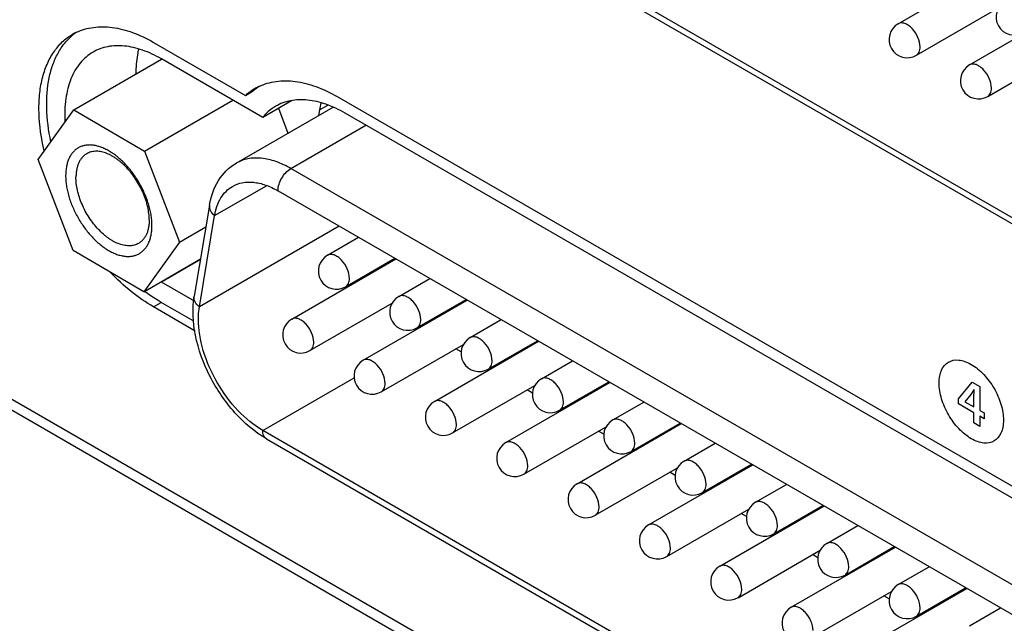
# Model space of a CAD drawing. Header units: inches. Extents: x 0 to 34, y 0 to 22.
# Tile 33 of 71: x 21.357 to 21.978, y 15.018 to 15.399. Entities that reach past the tile are written whole.
import ezdxf

# ---------------------------------------------------------------- set-up
doc = ezdxf.new("R2010")
doc.units = ezdxf.units.IN
doc.header["$LTSCALE"] = 1.87
doc.header["$MEASUREMENT"] = 0
doc.layers.get('0').update_dxf_attribs({"linetype": 'CONTINUOUS'})
doc.layers.add('02___PRT_ALL_AXES', color=7, linetype='CONTINUOUS')
doc.layers.add('_LAYER_2_', color=7, linetype='CONTINUOUS')

msp = doc.modelspace()

# ---------------------------------------------------------------- linework, layer by layer
at = {"color": 7, "linetype": 'CONTINUOUS'}
for p, q in [((19.91505, 15.98244), (27.65472, 11.51366)), ((20.13542, 15.86233), (27.42461, 11.65364)), ((22.31957, 15.07975), (21.52003, 15.5414)), ((21.52241, 15.53614), (22.32195, 15.07449)), ((21.91105, 15.39651), (21.97676, 15.43444)), ((21.92254, 15.37662), (21.97427, 15.40649)), ((21.95604, 15.37053), (22.02174, 15.40847)), ((21.96752, 15.35065), (22.01925, 15.38052)), ((21.39137, 15.34229), (21.44657, 15.37417)), ((21.4359, 15.3162), (21.49154, 15.34832)), ((21.36881, 15.31098), (21.39137, 15.34229)), ((21.39137, 15.34229), (21.4359, 15.3162)), ((21.4937, 15.30858), (21.55477, 15.34385)), ((21.52025, 15.34319), (21.52629, 15.3274)), ((21.52815, 15.30517), (21.57547, 15.33249)), ((21.39078, 15.25357), (21.36881, 15.31098)), ((21.4359, 15.3162), (21.45787, 15.25878)), ((22.32769, 14.84352), (21.52815, 15.30517)), ((21.48005, 15.27546), (21.51274, 15.29433)), ((21.52003, 15.29111), (22.31957, 14.82946)), ((21.47684, 15.28204), (21.46722, 15.22459)), ((21.47042, 15.21801), (21.48005, 15.27546)), ((21.45787, 15.25878), (21.47456, 15.26842)), ((21.55853, 15.26888), (21.47042, 15.21801)), ((21.55119, 15.25049), (21.57078, 15.2618)), ((21.45787, 15.25878), (21.43532, 15.22747)), ((21.43532, 15.22747), (21.39078, 15.25357)), ((21.43532, 15.22747), (21.47117, 15.24817)), ((21.5287, 15.21023), (21.5944, 15.24816)), ((21.56267, 15.23061), (21.59374, 15.24855)), ((21.59617, 15.22452), (21.61576, 15.23583)), ((21.54018, 15.19034), (21.59196, 15.22023)), ((21.57368, 15.18426), (21.63939, 15.22219)), ((21.60766, 15.20463), (21.63873, 15.22257)), ((21.64116, 15.19855), (21.66074, 15.20986)), ((21.58517, 15.16437), (21.63694, 15.19426)), ((21.61866, 15.15828), (21.68437, 15.19622)), ((21.65264, 15.17866), (21.68371, 15.1966)), ((21.63555, 15.18954), (21.63216, 15.1915)), ((21.68614, 15.17258), (21.70573, 15.18389)), ((21.65418, 15.17879), (21.65352, 15.17917)), ((21.51041, 15.1399), (21.56812, 15.17323)), ((21.63015, 15.13839), (21.68192, 15.16829)), ((21.66365, 15.13231), (21.72935, 15.17025)), ((21.69762, 15.15269), (21.72869, 15.17063)), ((21.68053, 15.16357), (21.67714, 15.16553)), ((21.73112, 15.1466), (21.75071, 15.15791)), ((21.69916, 15.15281), (21.6985, 15.15319)), ((21.70863, 15.10634), (21.77433, 15.14427)), ((21.74261, 15.12672), (21.77368, 15.14465)), ((22.32919, 14.66715), (21.51041, 15.1399)), ((21.67513, 15.11242), (21.72686, 15.14229)), ((21.72551, 15.1376), (21.72212, 15.13955)), ((21.51278, 15.13465), (22.33157, 14.66189)), ((21.7761, 15.12063), (21.79569, 15.13194)), ((21.74414, 15.12684), (21.74348, 15.12722)), ((21.75361, 15.08037), (21.81932, 15.1183)), ((21.78759, 15.10074), (21.81866, 15.11868)), ((21.72011, 15.08645), (21.77189, 15.11634)), ((21.7705, 15.11162), (21.76711, 15.11358)), ((21.82109, 15.09466), (21.84068, 15.10597)), ((21.78913, 15.10087), (21.78847, 15.10125)), ((21.7651, 15.06048), (21.81687, 15.09037)), ((21.7986, 15.05439), (21.8643, 15.09233)), ((21.81548, 15.08565), (21.81209, 15.08761)), ((21.83257, 15.07477), (21.86364, 15.09271)), ((21.83411, 15.0749), (21.83345, 15.07528)), ((21.86607, 15.06869), (21.88566, 15.08)), ((21.81008, 15.0345), (21.86185, 15.0644)), ((21.84358, 15.02842), (21.90928, 15.06636)), ((21.87755, 15.0488), (21.90862, 15.06674)), ((21.86046, 15.05968), (21.85707, 15.06164)), ((21.91105, 15.04271), (21.93064, 15.05402)), ((21.87909, 15.04892), (21.87843, 15.0493)), ((21.85506, 15.00853), (21.90684, 15.03842)), ((21.88856, 15.00245), (21.95427, 15.04038)), ((21.92254, 15.02283), (21.95361, 15.04076)), ((21.90545, 15.03371), (21.90206, 15.03566)), ((21.95604, 15.01674), (21.97563, 15.02805)), ((21.92407, 15.02295), (21.92341, 15.02333))]:
    msp.add_line(p, q, dxfattribs=at)
for centre, radius, start, end in [((21.98427, 15.40086), 0.01148, 120.00162, 300.00055), ((21.9168, 15.38656), 0.01148, 120.00162, 300.00055), ((21.96178, 15.36059), 0.01148, 120.00162, 300.00055), ((21.55693, 15.24055), 0.01148, 120.00162, 300.00055), ((21.66993, 15.27923), 0.09562, 203.03752, 203.43698), ((21.60191, 15.21458), 0.01148, 120.00162, 300.00055), ((21.53444, 15.20028), 0.01148, 120.00162, 300.00055), ((21.6469, 15.18861), 0.01148, 120.00162, 300.00055), ((21.57942, 15.17431), 0.01148, 120.00162, 300.00055), ((21.69188, 15.16263), 0.01148, 120.00162, 300.00055), ((21.62441, 15.14834), 0.01148, 120.00162, 300.00055), ((21.73686, 15.13666), 0.01148, 120.00162, 300.00055), ((21.66939, 15.12237), 0.01148, 120.00162, 300.00055), ((21.78185, 15.11069), 0.01148, 120.00162, 300.00055), ((21.71437, 15.09639), 0.01148, 120.00162, 300.00055), ((21.82683, 15.08471), 0.01148, 120.00162, 300.00055), ((21.75936, 15.07042), 0.01148, 120.00162, 300.00055), ((21.87181, 15.05874), 0.01148, 120.00162, 300.00055), ((21.80434, 15.04445), 0.01148, 120.00162, 300.00055), ((21.9168, 15.03277), 0.01148, 120.00162, 300.00055), ((21.84932, 15.01848), 0.01148, 120.00162, 300.00055)]:
    msp.add_arc(centre, radius, start, end, dxfattribs=at)
for points, knots in [([(21.92492, 15.38187), (21.92492, 15.38393), (21.92379, 15.38818), (21.92087, 15.39269), (21.91776, 15.39545), (21.91539, 15.39674), (21.91307, 15.39721), (21.91163, 15.39684), (21.91105, 15.39651)], [0, 0, 0, 0, 0.269884, 0.561311, 0.695453, 0.813138, 0.912854, 1, 1, 1, 1]), ([(21.92254, 15.37662), (21.92331, 15.37707), (21.92465, 15.37874), (21.92492, 15.38078), (21.92492, 15.38187)], [0, 0, 0, 0, 0.449173, 1, 1, 1, 1]), ([(21.9699, 15.3559), (21.9699, 15.35795), (21.96877, 15.36221), (21.96585, 15.36672), (21.96274, 15.36948), (21.96037, 15.37077), (21.95805, 15.37124), (21.95661, 15.37086), (21.95604, 15.37053)], [0, 0, 0, 0, 0.269884, 0.561311, 0.695453, 0.813138, 0.912854, 1, 1, 1, 1]), ([(21.96752, 15.35065), (21.96829, 15.35109), (21.96963, 15.35277), (21.9699, 15.35481), (21.9699, 15.3559)], [0, 0, 0, 0, 0.449173, 1, 1, 1, 1]), ([(21.44056, 15.26893), (21.44057, 15.26998), (21.44049, 15.27212), (21.44011, 15.27539), (21.43948, 15.27875), (21.4386, 15.28217), (21.43747, 15.28561), (21.43612, 15.28904), (21.43454, 15.29244), (21.43277, 15.29576), (21.4308, 15.29898), (21.42867, 15.30206), (21.4264, 15.30498), (21.424, 15.30771), (21.42149, 15.31022), (21.41891, 15.31249), (21.41628, 15.31449), (21.41361, 15.31621), (21.41094, 15.31763), (21.4083, 15.31874), (21.4061, 15.3194), (21.40438, 15.31975), (21.40273, 15.31999), (21.40072, 15.32008), (21.3984, 15.31985), (21.39658, 15.31937), (21.39521, 15.31881), (21.3939, 15.31816), (21.39238, 15.31712), (21.39076, 15.31557), (21.38936, 15.31372), (21.3882, 15.31159), (21.38729, 15.30921), (21.38662, 15.3066), (21.38622, 15.30378), (21.38612, 15.30184), (21.38612, 15.30084)], [0, 0, 0, 0, 0.032423, 0.066331, 0.10156, 0.137948, 0.175302, 0.213402, 0.252012, 0.290892, 0.32979, 0.368458, 0.406652, 0.444136, 0.480688, 0.516109, 0.550223, 0.582887, 0.614, 0.643506, 0.67141, 0.684786, 0.697794, 0.722783, 0.74662, 0.769618, 0.78093, 0.792181, 0.814689, 0.837591, 0.861276, 0.88607, 0.912215, 0.939874, 0.969142, 1, 1, 1, 1]), ([(21.39939, 15.31455), (21.39886, 15.31424), (21.39784, 15.31353), (21.39649, 15.31221), (21.39532, 15.31064), (21.39436, 15.30884), (21.3936, 15.30684), (21.39304, 15.30464), (21.39271, 15.30227), (21.39263, 15.30063), (21.39262, 15.2998)], [0, 0, 0, 0, 0.108234, 0.218471, 0.332539, 0.451943, 0.57781, 0.710922, 0.851698, 1, 1, 1, 1]), ([(21.43882, 15.27272), (21.43882, 15.27339), (21.43879, 15.27474), (21.43855, 15.27753), (21.43793, 15.28113), (21.43671, 15.28549), (21.43505, 15.28988), (21.43297, 15.29418), (21.43052, 15.29831), (21.42776, 15.30218), (21.42473, 15.30572), (21.42202, 15.30834), (21.41977, 15.3102), (21.41808, 15.31145), (21.41638, 15.31256), (21.41415, 15.31383), (21.41138, 15.31506), (21.40808, 15.31594), (21.4054, 15.31614), (21.40339, 15.31596), (21.40197, 15.31566), (21.40063, 15.3152), (21.39979, 15.31478), (21.39939, 15.31455)], [0, 0, 0, 0, 0.03055, 0.062195, 0.128377, 0.197843, 0.269746, 0.343093, 0.416834, 0.489898, 0.561249, 0.629924, 0.663005, 0.69512, 0.726196, 0.756177, 0.812683, 0.864635, 0.912441, 0.935095, 0.957105, 0.978667, 1, 1, 1, 1]), ([(21.52815, 15.30517), (21.52512, 15.30692), (21.51911, 15.30978), (21.50986, 15.31201), (21.50119, 15.31179), (21.49597, 15.3099), (21.4937, 15.30858)], [0, 0, 0, 0, 0.289764, 0.549074, 0.782222, 1, 1, 1, 1]), ([(21.47684, 15.28204), (21.47775, 15.28747), (21.48122, 15.29796), (21.48915, 15.30596), (21.4937, 15.30858)], [0, 0, 0, 0, 0.511915, 1, 1, 1, 1]), ([(21.52003, 15.29111), (21.52003, 15.29389), (21.52193, 15.29939), (21.52574, 15.30378), (21.52815, 15.30517)], [0, 0, 0, 0, 0.499994, 1, 1, 1, 1]), ([(21.38612, 15.30084), (21.38611, 15.29979), (21.38619, 15.29764), (21.38657, 15.29437), (21.3872, 15.29101), (21.38808, 15.2876), (21.38921, 15.28416), (21.39057, 15.28072), (21.39214, 15.27733), (21.39392, 15.274), (21.39588, 15.27078), (21.39801, 15.2677), (21.40028, 15.26478), (21.40269, 15.26205), (21.40519, 15.25954), (21.40777, 15.25728), (21.41041, 15.25528), (21.41307, 15.25356), (21.41574, 15.25214), (21.41838, 15.25103), (21.42058, 15.25037), (21.4223, 15.25001), (21.42395, 15.24978), (21.42596, 15.24969), (21.42828, 15.24992), (21.43011, 15.2504), (21.43147, 15.25095), (21.43278, 15.25161), (21.4343, 15.25264), (21.43592, 15.2542), (21.43732, 15.25605), (21.43848, 15.25818), (21.4394, 15.26056), (21.44006, 15.26317), (21.44046, 15.26598), (21.44056, 15.26793), (21.44056, 15.26893)], [0, 0, 0, 0, 0.032423, 0.066331, 0.10156, 0.137948, 0.175302, 0.213402, 0.252012, 0.290892, 0.32979, 0.368458, 0.406652, 0.444136, 0.480688, 0.516109, 0.550223, 0.582887, 0.614, 0.643506, 0.67141, 0.684786, 0.697794, 0.722783, 0.74662, 0.769618, 0.78093, 0.792181, 0.814689, 0.837591, 0.861276, 0.88607, 0.912215, 0.939874, 0.969142, 1, 1, 1, 1]), ([(21.43206, 15.25797), (21.43165, 15.25774), (21.43081, 15.25732), (21.42947, 15.25686), (21.42806, 15.25656), (21.42605, 15.25637), (21.42337, 15.25657), (21.42006, 15.25746), (21.41729, 15.25869), (21.41507, 15.25995), (21.41336, 15.26106), (21.41168, 15.26231), (21.40943, 15.26417), (21.40671, 15.2668), (21.40369, 15.27033), (21.40092, 15.2742), (21.39847, 15.27834), (21.39639, 15.28264), (21.39473, 15.28702), (21.39352, 15.29138), (21.3929, 15.29498), (21.39266, 15.29777), (21.39262, 15.29913), (21.39262, 15.2998)], [0, 0, 0, 0, 0.021333, 0.042895, 0.064905, 0.087559, 0.135365, 0.187317, 0.243823, 0.273804, 0.30488, 0.336995, 0.370076, 0.438751, 0.510102, 0.583166, 0.656907, 0.730254, 0.802157, 0.871623, 0.937805, 0.96945, 1, 1, 1, 1]), ([(21.48005, 15.27546), (21.4807, 15.27937), (21.48296, 15.28663), (21.48834, 15.29223), (21.49132, 15.29395)], [0, 0, 0, 0, 0.535599, 1, 1, 1, 1]), ([(21.49132, 15.29395), (21.49321, 15.29505), (21.49756, 15.29663), (21.50479, 15.29681), (21.5125, 15.29495), (21.51751, 15.29256), (21.52003, 15.29111)], [0, 0, 0, 0, 0.217778, 0.450926, 0.710236, 1, 1, 1, 1]), ([(21.47684, 15.28204), (21.47665, 15.28089), (21.47717, 15.27822), (21.47897, 15.2763), (21.48005, 15.27546)], [0, 0, 0, 0, 0.458941, 1, 1, 1, 1]), ([(21.43882, 15.27272), (21.43881, 15.27188), (21.43874, 15.27024), (21.4384, 15.26788), (21.43785, 15.26568), (21.43709, 15.26367), (21.43612, 15.26187), (21.43496, 15.26031), (21.43361, 15.25898), (21.43259, 15.25827), (21.43206, 15.25797)], [0, 0, 0, 0, 0.148302, 0.289078, 0.42219, 0.548057, 0.667461, 0.781529, 0.891766, 1, 1, 1, 1]), ([(21.56505, 15.23586), (21.56505, 15.23791), (21.56392, 15.24217), (21.561, 15.24668), (21.55789, 15.24944), (21.55552, 15.25073), (21.5532, 15.2512), (21.55176, 15.25082), (21.55119, 15.25049)], [0, 0, 0, 0, 0.269884, 0.561311, 0.695453, 0.813138, 0.912854, 1, 1, 1, 1]), ([(21.56267, 15.23061), (21.56345, 15.23105), (21.56479, 15.23273), (21.56505, 15.23477), (21.56505, 15.23586)], [0, 0, 0, 0, 0.449173, 1, 1, 1, 1]), ([(21.51278, 15.13465), (21.50531, 15.13896), (21.49148, 15.15092), (21.4762, 15.17355), (21.46694, 15.19878), (21.46587, 15.21651), (21.46722, 15.22459)], [0, 0, 0, 0, 0.244702, 0.508856, 0.767598, 1, 1, 1, 1]), ([(21.47042, 15.21801), (21.46934, 15.21885), (21.46755, 15.22077), (21.46703, 15.22345), (21.46722, 15.22459)], [0, 0, 0, 0, 0.541059, 1, 1, 1, 1]), ([(21.61003, 15.20989), (21.61003, 15.21194), (21.60891, 15.21619), (21.60599, 15.22071), (21.60288, 15.22346), (21.60051, 15.22476), (21.59819, 15.22522), (21.59675, 15.22485), (21.59617, 15.22452)], [0, 0, 0, 0, 0.269884, 0.561311, 0.695453, 0.813138, 0.912854, 1, 1, 1, 1]), ([(21.46981, 15.21022), (21.46981, 15.2109), (21.46986, 15.2135), (21.47011, 15.2161), (21.47042, 15.21801)], [0, 0, 0, 0, 0.258889, 1, 1, 1, 1]), ([(21.51041, 15.1399), (21.50464, 15.14323), (21.49374, 15.15241), (21.48101, 15.16981), (21.4723, 15.18953), (21.46981, 15.20357), (21.46981, 15.21022)], [0, 0, 0, 0, 0.237229, 0.500006, 0.76278, 1, 1, 1, 1]), ([(21.54256, 15.1956), (21.54256, 15.19765), (21.54143, 15.2019), (21.53851, 15.20641), (21.5354, 15.20917), (21.53303, 15.21046), (21.53071, 15.21093), (21.52927, 15.21056), (21.5287, 15.21023)], [0, 0, 0, 0, 0.269884, 0.561311, 0.695453, 0.813138, 0.912854, 1, 1, 1, 1]), ([(21.60766, 15.20463), (21.60843, 15.20508), (21.60977, 15.20676), (21.61003, 15.20879), (21.61003, 15.20989)], [0, 0, 0, 0, 0.449173, 1, 1, 1, 1]), ([(21.65502, 15.18392), (21.65502, 15.18597), (21.65389, 15.19022), (21.65097, 15.19473), (21.64786, 15.19749), (21.64549, 15.19879), (21.64317, 15.19925), (21.64173, 15.19888), (21.64116, 15.19855)], [0, 0, 0, 0, 0.269884, 0.561311, 0.695453, 0.813138, 0.912854, 1, 1, 1, 1]), ([(21.54018, 15.19034), (21.54096, 15.19079), (21.54229, 15.19246), (21.54256, 15.1945), (21.54256, 15.1956)], [0, 0, 0, 0, 0.449173, 1, 1, 1, 1]), ([(21.58754, 15.16962), (21.58754, 15.17167), (21.58642, 15.17593), (21.5835, 15.18044), (21.58039, 15.1832), (21.57802, 15.18449), (21.5757, 15.18496), (21.57426, 15.18459), (21.57368, 15.18426)], [0, 0, 0, 0, 0.269884, 0.561311, 0.695453, 0.813138, 0.912854, 1, 1, 1, 1]), ([(21.65264, 15.17866), (21.65341, 15.17911), (21.65475, 15.18078), (21.65502, 15.18282), (21.65502, 15.18392)], [0, 0, 0, 0, 0.449173, 1, 1, 1, 1]), ([(21.58517, 15.16437), (21.58594, 15.16481), (21.58728, 15.16649), (21.58754, 15.16853), (21.58754, 15.16962)], [0, 0, 0, 0, 0.449173, 1, 1, 1, 1]), ([(21.7, 15.15794), (21.7, 15.16), (21.69887, 15.16425), (21.69595, 15.16876), (21.69284, 15.17152), (21.69047, 15.17281), (21.68815, 15.17328), (21.68671, 15.17291), (21.68614, 15.17258)], [0, 0, 0, 0, 0.269884, 0.561311, 0.695453, 0.813138, 0.912854, 1, 1, 1, 1]), ([(21.63253, 15.14365), (21.63253, 15.1457), (21.6314, 15.14995), (21.62848, 15.15447), (21.62537, 15.15723), (21.623, 15.15852), (21.62068, 15.15898), (21.61924, 15.15861), (21.61866, 15.15828)], [0, 0, 0, 0, 0.269884, 0.561311, 0.695453, 0.813138, 0.912854, 1, 1, 1, 1]), ([(21.69762, 15.15269), (21.6984, 15.15314), (21.69973, 15.15481), (21.7, 15.15685), (21.7, 15.15794)], [0, 0, 0, 0, 0.449173, 1, 1, 1, 1]), ([(21.63015, 15.13839), (21.63092, 15.13884), (21.63226, 15.14052), (21.63253, 15.14255), (21.63253, 15.14365)], [0, 0, 0, 0, 0.449173, 1, 1, 1, 1]), ([(21.74498, 15.13197), (21.74498, 15.13402), (21.74386, 15.13828), (21.74094, 15.14279), (21.73783, 15.14555), (21.73546, 15.14684), (21.73314, 15.14731), (21.7317, 15.14693), (21.73112, 15.1466)], [0, 0, 0, 0, 0.269884, 0.561311, 0.695453, 0.813138, 0.912854, 1, 1, 1, 1]), ([(21.51278, 15.13465), (21.51201, 15.1351), (21.51067, 15.13677), (21.51041, 15.13881), (21.51041, 15.1399)], [0, 0, 0, 0, 0.449175, 1, 1, 1, 1]), ([(21.67751, 15.11768), (21.67751, 15.11973), (21.67638, 15.12398), (21.67346, 15.12849), (21.67035, 15.13125), (21.66798, 15.13255), (21.66566, 15.13301), (21.66422, 15.13264), (21.66365, 15.13231)], [0, 0, 0, 0, 0.269884, 0.561311, 0.695453, 0.813138, 0.912854, 1, 1, 1, 1]), ([(21.74261, 15.12672), (21.74338, 15.12716), (21.74472, 15.12884), (21.74498, 15.13088), (21.74498, 15.13197)], [0, 0, 0, 0, 0.449173, 1, 1, 1, 1]), ([(21.67513, 15.11242), (21.67591, 15.11287), (21.67724, 15.11454), (21.67751, 15.11658), (21.67751, 15.11768)], [0, 0, 0, 0, 0.449173, 1, 1, 1, 1]), ([(21.78997, 15.106), (21.78997, 15.10805), (21.78884, 15.1123), (21.78592, 15.11682), (21.78281, 15.11957), (21.78044, 15.12087), (21.77812, 15.12133), (21.77668, 15.12096), (21.77611, 15.12063)], [0, 0, 0, 0, 0.269884, 0.561311, 0.695453, 0.813138, 0.912854, 1, 1, 1, 1]), ([(21.72249, 15.09171), (21.72249, 15.09376), (21.72136, 15.09801), (21.71844, 15.10252), (21.71534, 15.10528), (21.71296, 15.10657), (21.71065, 15.10704), (21.7092, 15.10667), (21.70863, 15.10634)], [0, 0, 0, 0, 0.269884, 0.561311, 0.695453, 0.813138, 0.912854, 1, 1, 1, 1]), ([(21.78759, 15.10074), (21.78836, 15.10119), (21.7897, 15.10287), (21.78997, 15.1049), (21.78997, 15.106)], [0, 0, 0, 0, 0.449173, 1, 1, 1, 1]), ([(21.83495, 15.08003), (21.83495, 15.08208), (21.83382, 15.08633), (21.8309, 15.09084), (21.82779, 15.0936), (21.82542, 15.0949), (21.8231, 15.09536), (21.82166, 15.09499), (21.82109, 15.09466)], [0, 0, 0, 0, 0.269884, 0.561311, 0.695453, 0.813138, 0.912854, 1, 1, 1, 1]), ([(21.72011, 15.08645), (21.72089, 15.0869), (21.72223, 15.08857), (21.72249, 15.09061), (21.72249, 15.09171)], [0, 0, 0, 0, 0.449173, 1, 1, 1, 1]), ([(21.76747, 15.06573), (21.76747, 15.06778), (21.76635, 15.07204), (21.76343, 15.07655), (21.76032, 15.07931), (21.75795, 15.0806), (21.75563, 15.08107), (21.75419, 15.0807), (21.75361, 15.08036)], [0, 0, 0, 0, 0.269884, 0.561311, 0.695453, 0.813138, 0.912854, 1, 1, 1, 1]), ([(21.83257, 15.07477), (21.83335, 15.07522), (21.83468, 15.07689), (21.83495, 15.07893), (21.83495, 15.08003)], [0, 0, 0, 0, 0.449173, 1, 1, 1, 1]), ([(21.87993, 15.05405), (21.87993, 15.05611), (21.8788, 15.06036), (21.87588, 15.06487), (21.87278, 15.06763), (21.87041, 15.06892), (21.86809, 15.06939), (21.86664, 15.06902), (21.86607, 15.06869)], [0, 0, 0, 0, 0.269884, 0.561311, 0.695453, 0.813138, 0.912854, 1, 1, 1, 1]), ([(21.7651, 15.06048), (21.76587, 15.06092), (21.76721, 15.0626), (21.76747, 15.06464), (21.76747, 15.06573)], [0, 0, 0, 0, 0.449173, 1, 1, 1, 1]), ([(21.81246, 15.03976), (21.81246, 15.04181), (21.81133, 15.04606), (21.80841, 15.05058), (21.8053, 15.05334), (21.80293, 15.05463), (21.80061, 15.05509), (21.79917, 15.05472), (21.7986, 15.05439)], [0, 0, 0, 0, 0.269884, 0.561311, 0.695453, 0.813138, 0.912854, 1, 1, 1, 1]), ([(21.87755, 15.0488), (21.87833, 15.04924), (21.87967, 15.05092), (21.87993, 15.05296), (21.87993, 15.05405)], [0, 0, 0, 0, 0.449173, 1, 1, 1, 1]), ([(21.92492, 15.02808), (21.92492, 15.03013), (21.92379, 15.03438), (21.92087, 15.0389), (21.91776, 15.04166), (21.91539, 15.04295), (21.91307, 15.04342), (21.91163, 15.04304), (21.91105, 15.04271)], [0, 0, 0, 0, 0.269884, 0.561311, 0.695453, 0.813138, 0.912854, 1, 1, 1, 1]), ([(21.81008, 15.0345), (21.81085, 15.03495), (21.81219, 15.03663), (21.81246, 15.03866), (21.81246, 15.03976)], [0, 0, 0, 0, 0.449173, 1, 1, 1, 1]), ([(21.85744, 15.01379), (21.85744, 15.01584), (21.85631, 15.02009), (21.85339, 15.0246), (21.85028, 15.02736), (21.84791, 15.02866), (21.84559, 15.02912), (21.84415, 15.02875), (21.84358, 15.02842)], [0, 0, 0, 0, 0.269884, 0.561311, 0.695453, 0.813138, 0.912854, 1, 1, 1, 1]), ([(21.92254, 15.02283), (21.92331, 15.02327), (21.92465, 15.02495), (21.92492, 15.02698), (21.92492, 15.02808)], [0, 0, 0, 0, 0.449173, 1, 1, 1, 1])]:
    msp.add_open_spline(points, degree=3, knots=knots, dxfattribs=at)
at = {"layer": '02___PRT_ALL_AXES', "color": 7, "linetype": 'CONTINUOUS'}
for p, q in [((21.44155, 15.38476), (21.49954, 15.35128)), ((21.51035, 15.33747), (21.44646, 15.37435)), ((21.49954, 15.35128), (21.50441, 15.35409)), ((21.5285, 15.34795), (21.51035, 15.33747)), ((21.55734, 15.35054), (22.35696, 14.88884)), ((21.54621, 15.34215), (21.54561, 15.33856)), ((21.54621, 15.34215), (21.55147, 15.34518)), ((22.36183, 14.87845), (21.56229, 15.3401)), ((21.44646, 15.23372), (21.47113, 15.24796)), ((21.44631, 15.23382), (21.44646, 15.23372)), ((21.44631, 15.23381), (21.46709, 15.22181)), ((21.43582, 15.22772), (21.43579, 15.22774)), ((21.43582, 15.22772), (21.43579, 15.22774)), ((21.44155, 15.21788), (21.44642, 15.22069)), ((21.46783, 15.2027), (21.44155, 15.21788)), ((21.46687, 15.20889), (21.44642, 15.22069))]:
    msp.add_line(p, q, dxfattribs=at)
for centre, radius, start, end in [((21.40753, 15.36025), 0.03416, 115.27865, 119.99791), ((21.41267, 15.36269), 0.03461, 124.74062, 129.33032), ((21.52315, 15.32526), 0.03514, 120.06258, 132.21435), ((21.52843, 15.3276), 0.03576, 129.16996, 132.1877), ((21.52285, 15.32569), 0.03461, 115.34278, 119.99818), ((21.52799, 15.32814), 0.03506, 124.68099, 129.17113), ((21.60341, 15.33264), 0.05798, 166.0436, 170.55963)]:
    msp.add_arc(centre, radius, start, end, dxfattribs=at)
for points, knots in [([(21.39294, 15.39113), (21.3946, 15.39191), (21.39808, 15.39323), (21.40562, 15.3948), (21.416, 15.39464), (21.42891, 15.39125), (21.43732, 15.3872), (21.44155, 15.38476)], [0, 0, 0, 0, 0.107854, 0.218371, 0.452677, 0.712074, 1, 1, 1, 1]), ([(21.37258, 15.31624), (21.37072, 15.32416), (21.36899, 15.336), (21.36943, 15.35132), (21.37107, 15.36157), (21.37402, 15.37074), (21.37825, 15.37866), (21.3837, 15.38517), (21.38812, 15.38848), (21.39045, 15.38983)], [0, 0, 0, 0, 0.302532, 0.440439, 0.568495, 0.686922, 0.796799, 0.900171, 1, 1, 1, 1]), ([(21.37678, 15.32208), (21.37531, 15.32907), (21.37354, 15.34253), (21.37465, 15.35903), (21.37781, 15.37057), (21.3811, 15.378), (21.38535, 15.38439), (21.38886, 15.38793), (21.39073, 15.38946)], [0, 0, 0, 0, 0.297423, 0.562286, 0.682115, 0.794051, 0.899367, 1, 1, 1, 1]), ([(21.4034, 15.37862), (21.40032, 15.37684), (21.39459, 15.37187), (21.38878, 15.36149), (21.38567, 15.3487), (21.38543, 15.33945), (21.38569, 15.3346)], [0, 0, 0, 0, 0.214259, 0.446018, 0.706663, 1, 1, 1, 1]), ([(21.44646, 15.37435), (21.44268, 15.37653), (21.43517, 15.38011), (21.42361, 15.3829), (21.41277, 15.38263), (21.40624, 15.38026), (21.4034, 15.37862)], [0, 0, 0, 0, 0.289807, 0.549056, 0.782233, 1, 1, 1, 1]), ([(21.43213, 15.38067), (21.43184, 15.37945), (21.43079, 15.37428), (21.43041, 15.36898), (21.43042, 15.36496)], [0, 0, 0, 0, 0.237876, 1, 1, 1, 1]), ([(21.50804, 15.35697), (21.50971, 15.35777), (21.51324, 15.3591), (21.52089, 15.36071), (21.53142, 15.36055), (21.54452, 15.35712), (21.55305, 15.35301), (21.55734, 15.35054)], [0, 0, 0, 0, 0.107856, 0.218367, 0.452656, 0.71205, 1, 1, 1, 1]), ([(21.56229, 15.3401), (21.55845, 15.34232), (21.55081, 15.34596), (21.53907, 15.34879), (21.52806, 15.34851), (21.52142, 15.3461), (21.51854, 15.34444)], [0, 0, 0, 0, 0.289805, 0.549056, 0.782233, 1, 1, 1, 1]), ([(21.51854, 15.34444), (21.51777, 15.34399), (21.51474, 15.34205), (21.51207, 15.33955), (21.51035, 15.33747)], [0, 0, 0, 0, 0.247121, 1, 1, 1, 1]), ([(21.44155, 15.21788), (21.43668, 15.22069), (21.42706, 15.22742), (21.41848, 15.2354), (21.41429, 15.23978)], [0, 0, 0, 0, 0.481201, 1, 1, 1, 1]), ([(21.44642, 15.22069), (21.44553, 15.22121), (21.44189, 15.22339), (21.43839, 15.2258), (21.43582, 15.22772)], [0, 0, 0, 0, 0.243637, 1, 1, 1, 1])]:
    msp.add_open_spline(points, degree=3, knots=knots, dxfattribs=at)
at = {"layer": '_LAYER_2_', "color": 40, "linetype": 'CONTINUOUS'}
for p, q in [((21.94908, 15.1599), (21.9577, 15.17051)), ((21.9577, 15.17051), (21.96251, 15.16773)), ((21.96251, 15.16773), (21.96251, 15.15258)), ((21.95698, 15.16268), (21.9531, 15.15802)), ((21.95876, 15.16558), (21.95698, 15.16268)), ((21.9587, 15.16034), (21.9589, 15.1655)), ((21.9589, 15.1655), (21.95876, 15.16558)), ((21.94908, 15.15669), (21.94908, 15.1599)), ((21.9587, 15.15114), (21.94908, 15.15669)), ((21.9531, 15.15802), (21.9587, 15.15478)), ((21.9587, 15.15478), (21.9587, 15.16034)), ((21.9587, 15.14471), (21.9587, 15.15114)), ((21.96251, 15.15258), (21.96522, 15.15101)), ((21.96251, 15.14894), (21.96251, 15.14251)), ((21.96522, 15.14737), (21.96251, 15.14894)), ((21.96522, 15.15101), (21.96522, 15.14737)), ((21.96251, 15.14251), (21.9587, 15.14471))]:
    msp.add_line(p, q, dxfattribs=at)
for points in [[(21.93685, 15.16994), (21.93685, 15.17304), (21.93792, 15.17859), (21.94244, 15.18369), (21.94912, 15.18506), (21.95446, 15.18321), (21.95715, 15.18166)], [(21.95715, 15.18166), (21.95984, 15.1801), (21.96518, 15.17578), (21.97186, 15.16671), (21.97638, 15.15639), (21.97745, 15.1496), (21.97745, 15.1465)], [(21.95715, 15.13478), (21.95446, 15.13633), (21.94912, 15.14065), (21.94244, 15.14973), (21.93792, 15.16005), (21.93685, 15.16683), (21.93685, 15.16994)], [(21.97745, 15.1465), (21.97745, 15.14339), (21.97638, 15.13784), (21.97186, 15.13274), (21.96518, 15.13137), (21.95984, 15.13323), (21.95715, 15.13478)]]:
    msp.add_open_spline(points, degree=3, knots=[0, 0, 0, 0, 0.254401, 0.5, 0.745599, 1, 1, 1, 1], dxfattribs=at)

doc.saveas('drawing.dxf')
